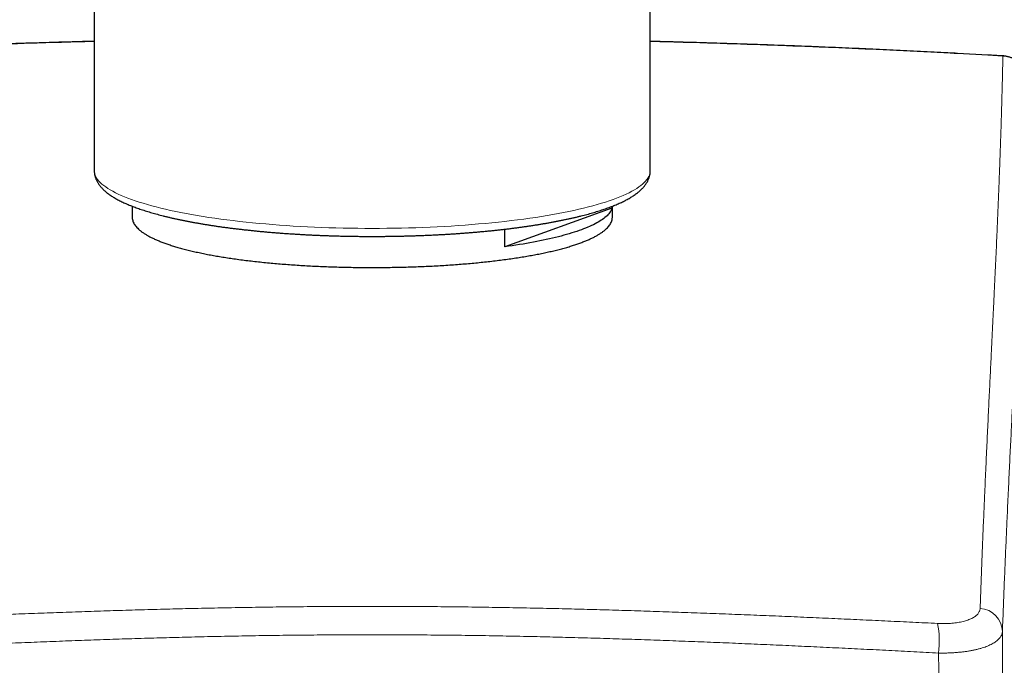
# Model space of a CAD drawing. Header units: millimetres. Extents: x 8 to 835, y 12 to 422.
# Tile 13 of 25: x 410 to 449, y 359 to 384. Entities that reach past the tile are written whole.
import ezdxf

# ---------------------------------------------------------------- set-up
doc = ezdxf.new("R2010")
doc.units = ezdxf.units.MM

msp = doc.modelspace()

# ---------------------------------------------------------------- linework, layer by layer
at = {"color": 7, "linetype": 'Continuous', "lineweight": 30}
for p, q in [((413.4, 392.601), (413.4, 378.399)), ((435.4, 378.399), (435.4, 392.601)), ((448.76, 382.962), (447.559, 383.027)), ((414.9, 376.99), (414.9, 376.547)), ((433.882, 376.91), (429.64, 375.382)), ((433.882, 376.983), (433.882, 376.91)), ((433.9, 376.538), (433.9, 376.99)), ((429.64, 375.382), (429.64, 376.08))]:
    msp.add_line(p, q, dxfattribs=at)
at = {"color": 252, "linetype": 'Continuous', "lineweight": 0}
msp.add_line((449.351, 382.93), (448.76, 382.962), dxfattribs=at)
at = {"color": 252, "linetype": 'Continuous', "lineweight": 0, "flags": 128}
for points in [[(449.35, 382.934), (449.35, 382.934), (449.351, 382.93)], [(424.4, 376.112), (424.112, 376.112), (423.824, 376.115), (423.537, 376.119), (423.25, 376.124), (422.964, 376.131), (422.679, 376.14), (422.395, 376.15), (422.113, 376.162), (421.832, 376.175), (421.553, 376.19), (421.276, 376.206), (421.001, 376.224), (420.728, 376.243), (420.458, 376.264), (420.19, 376.286), (419.926, 376.309), (419.664, 376.334), (419.406, 376.361), (419.151, 376.389), (418.9, 376.418), (418.652, 376.449), (418.409, 376.481), (418.169, 376.514), (417.934, 376.548), (417.704, 376.584), (417.477, 376.621), (417.256, 376.66), (417.039, 376.699), (416.828, 376.74), (416.622, 376.781), (416.421, 376.824), (416.225, 376.868), (416.035, 376.913), (415.851, 376.959), (415.673, 377.006), (415.501, 377.054), (415.335, 377.103), (415.175, 377.153), (415.021, 377.204), (414.874, 377.255), (414.733, 377.307), (414.599, 377.36), (414.471, 377.414), (414.351, 377.468), (414.237, 377.523), (414.131, 377.579), (414.031, 377.635), (413.938, 377.692), (413.853, 377.749), (413.775, 377.807), (413.704, 377.865), (413.64, 377.923), (413.584, 377.982), (413.535, 378.041), (413.494, 378.1), (413.46, 378.16), (413.434, 378.219), (413.415, 378.279), (413.404, 378.339), (413.4, 378.399)], [(435.4, 378.399), (435.396, 378.339), (435.385, 378.279), (435.366, 378.219), (435.34, 378.16), (435.306, 378.1), (435.264, 378.041), (435.216, 377.982), (435.16, 377.923), (435.096, 377.865), (435.025, 377.807), (434.947, 377.749), (434.862, 377.692), (434.769, 377.635), (434.669, 377.579), (434.563, 377.523), (434.449, 377.468), (434.328, 377.414), (434.201, 377.36), (434.067, 377.307), (433.926, 377.255), (433.779, 377.204), (433.625, 377.153), (433.465, 377.103), (433.299, 377.054), (433.127, 377.006), (432.949, 376.959), (432.764, 376.913), (432.575, 376.868), (432.379, 376.824), (432.178, 376.781), (431.972, 376.74), (431.76, 376.699), (431.544, 376.66), (431.322, 376.621), (431.096, 376.584), (430.866, 376.548), (430.63, 376.514), (430.391, 376.481), (430.147, 376.449), (429.9, 376.418), (429.649, 376.389), (429.394, 376.361), (429.136, 376.334), (428.874, 376.309), (428.609, 376.286), (428.342, 376.264), (428.072, 376.243), (427.799, 376.224), (427.524, 376.206), (427.247, 376.19), (426.968, 376.175), (426.687, 376.162), (426.405, 376.15), (426.121, 376.14), (425.836, 376.131), (425.55, 376.124), (425.263, 376.119), (424.976, 376.115), (424.688, 376.112), (424.4, 376.112)]]:
    msp.add_lwpolyline(points, dxfattribs=at)
at = {"color": 7, "linetype": 'Continuous', "lineweight": 30, "flags": 128}
msp.add_lwpolyline([(433.882, 376.91), (433.87, 376.872), (433.854, 376.835), (433.835, 376.798), (433.812, 376.761), (433.786, 376.724), (433.756, 376.687), (433.724, 376.651), (433.688, 376.614), (433.648, 376.578), (433.606, 376.541), (433.56, 376.505), (433.51, 376.469), (433.458, 376.434), (433.402, 376.398), (433.343, 376.363), (433.281, 376.328), (433.216, 376.293), (433.147, 376.259), (433.076, 376.224), (433.001, 376.191), (432.923, 376.157), (432.842, 376.124), (432.758, 376.091), (432.672, 376.058), (432.582, 376.026), (432.489, 375.994), (432.394, 375.962), (432.295, 375.931), (432.194, 375.9), (432.09, 375.87), (431.983, 375.84), (431.874, 375.81), (431.762, 375.781), (431.647, 375.752), (431.529, 375.724), (431.41, 375.696), (431.287, 375.669), (431.162, 375.642), (431.035, 375.616), (430.905, 375.59), (430.773, 375.565), (430.639, 375.54), (430.503, 375.516), (430.364, 375.492), (430.223, 375.469), (430.08, 375.446), (429.935, 375.424), (429.789, 375.403), (429.64, 375.382)], dxfattribs=at)
at = {"color": 252, "linetype": 'Continuous', "lineweight": 0}
for centre, radius, start, end in [((448.376, 360.129), 0.957, 2.3621, 85.4431), ((443.269, 359.775), 3.567, 352.6058, 11.4922)]:
    msp.add_arc(centre, radius, start, end, dxfattribs=at)
for points, knots in [([(413.4, 383.505), (412.908, 383.492), (411.723, 383.462), (409.844, 383.402), (407.764, 383.327), (405.685, 383.243), (403.605, 383.148), (402.141, 383.077), (401.371, 383.034), (401.293, 383.03)], [0, 0, 0, 0, 0.121816, 0.293565, 0.465314, 0.637063, 0.808855, 0.980649, 1, 1, 1, 1]), ([(447.559, 383.027), (447.465, 383.033), (446.679, 383.075), (445.2, 383.147), (443.123, 383.242), (441.046, 383.327), (438.967, 383.402), (437.085, 383.462), (435.896, 383.492), (435.4, 383.505)], [0, 0, 0, 0, 0.0233407, 0.1941735, 0.3650051, 0.5358798, 0.7067558, 0.8776305, 1, 1, 1, 1]), ([(448.452, 361.083), (448.458, 361.249), (448.469, 361.581), (448.486, 362.067), (448.504, 362.545), (448.522, 363.014), (448.54, 363.473), (448.558, 363.925), (448.577, 364.368), (448.595, 364.803), (448.614, 365.231), (448.634, 365.687), (448.655, 366.169), (448.678, 366.676), (448.701, 367.173), (448.724, 367.66), (448.746, 368.139), (448.768, 368.609), (448.791, 369.071), (448.812, 369.525), (448.834, 369.971), (448.855, 370.409), (448.876, 370.841), (448.899, 371.314), (448.924, 371.825), (448.951, 372.372), (448.977, 372.922), (449.004, 373.474), (449.03, 374.028), (449.055, 374.574), (449.08, 375.11), (449.106, 375.683), (449.133, 376.29), (449.16, 376.93), (449.186, 377.56), (449.21, 378.182), (449.233, 378.796), (449.255, 379.403), (449.275, 380.003), (449.296, 380.664), (449.316, 381.384), (449.336, 382.161), (449.346, 382.674), (449.351, 382.93)], [0, 0, 0, 0, 0.015109, 0.030218, 0.045328, 0.060438, 0.075546, 0.090654, 0.105763, 0.120871, 0.13598, 0.151088, 0.170065, 0.189043, 0.208022, 0.226999, 0.246032, 0.265064, 0.284097, 0.303129, 0.322161, 0.341193, 0.360225, 0.379257, 0.404673, 0.430089, 0.455505, 0.482715, 0.509926, 0.537136, 0.564347, 0.591558, 0.62557, 0.659582, 0.693594, 0.727606, 0.761617, 0.795628, 0.82964, 0.863651, 0.909101, 0.95455, 1, 1, 1, 1]), ([(450.291, 381.989), (450.29, 382.023), (450.289, 382.091), (450.272, 382.192), (450.244, 382.291), (450.203, 382.387), (450.152, 382.478), (450.091, 382.562), (450.022, 382.639), (449.944, 382.708), (449.858, 382.769), (449.766, 382.821), (449.669, 382.864), (449.566, 382.897), (449.46, 382.92), (449.387, 382.927), (449.351, 382.93)], [0, 0, 0, 0, 0.073454, 0.146907, 0.220583, 0.294474, 0.368141, 0.438927, 0.509914, 0.58069, 0.650329, 0.720174, 0.789805, 0.859799, 0.930011, 1, 1, 1, 1]), ([(450.291, 381.989), (450.285, 381.732), (450.272, 381.219), (450.25, 380.44), (450.226, 379.719), (450.203, 379.056), (450.18, 378.454), (450.156, 377.845), (450.13, 377.229), (450.103, 376.605), (450.074, 375.973), (450.044, 375.331), (450.015, 374.721), (449.987, 374.146), (449.96, 373.607), (449.933, 373.059), (449.904, 372.502), (449.876, 371.95), (449.849, 371.404), (449.821, 370.863), (449.795, 370.359), (449.772, 369.892), (449.75, 369.465), (449.728, 369.031), (449.706, 368.59), (449.684, 368.141), (449.661, 367.685), (449.638, 367.22), (449.615, 366.745), (449.592, 366.261), (449.569, 365.767), (449.546, 365.263), (449.524, 364.782), (449.503, 364.327), (449.484, 363.9), (449.465, 363.465), (449.446, 363.021), (449.427, 362.569), (449.408, 362.108), (449.389, 361.637), (449.37, 361.158), (449.351, 360.669), (449.338, 360.335), (449.332, 360.169)], [0, 0, 0, 0, 0.045548, 0.091096, 0.136644, 0.170805, 0.204966, 0.239127, 0.273288, 0.30745, 0.341611, 0.375773, 0.409935, 0.437293, 0.464652, 0.49201, 0.519369, 0.546727, 0.571836, 0.596945, 0.622054, 0.640886, 0.659719, 0.678551, 0.697383, 0.716237, 0.735091, 0.753945, 0.772799, 0.791707, 0.810616, 0.829525, 0.848433, 0.863561, 0.878689, 0.893817, 0.908945, 0.924073, 0.939258, 0.954443, 0.969629, 0.984815, 1, 1, 1, 1]), ([(402.035, 360.486), (402.363, 360.502), (403.017, 360.534), (404, 360.581), (404.984, 360.627), (405.97, 360.673), (406.957, 360.717), (407.946, 360.76), (408.936, 360.802), (409.926, 360.842), (410.918, 360.88), (411.911, 360.917), (412.904, 360.952), (413.899, 360.985), (414.895, 361.015), (415.891, 361.043), (416.889, 361.068), (417.915, 361.092), (418.971, 361.112), (420.055, 361.13), (421.141, 361.144), (422.227, 361.154), (423.313, 361.161), (424.038, 361.162), (424.4, 361.162)], [0, 0, 0, 0, 0.044347, 0.088694, 0.133042, 0.177389, 0.221778, 0.266168, 0.310559, 0.354948, 0.399341, 0.443735, 0.488129, 0.532522, 0.576961, 0.621402, 0.665842, 0.710281, 0.758548, 0.806816, 0.855083, 0.903389, 0.951695, 1, 1, 1, 1]), ([(424.4, 361.162), (424.762, 361.162), (425.486, 361.161), (426.571, 361.154), (427.657, 361.144), (428.743, 361.13), (429.828, 361.112), (430.884, 361.092), (431.91, 361.068), (432.906, 361.043), (433.902, 361.015), (434.897, 360.985), (435.892, 360.952), (436.887, 360.917), (437.881, 360.88), (438.873, 360.842), (439.863, 360.802), (440.852, 360.76), (441.84, 360.717), (442.827, 360.673), (443.813, 360.627), (444.798, 360.581), (445.782, 360.534), (446.437, 360.502), (446.764, 360.486)], [0, 0, 0, 0, 0.0482667, 0.0965344, 0.1448011, 0.1931066, 0.2414131, 0.2897186, 0.3341112, 0.3785052, 0.4228993, 0.4672918, 0.5117312, 0.556172, 0.6006128, 0.6450522, 0.6893986, 0.7337463, 0.778094, 0.8224404, 0.8668296, 0.9112202, 0.9556107, 1, 1, 1, 1]), ([(446.764, 360.486), (446.808, 360.484), (446.895, 360.481), (447.024, 360.48), (447.151, 360.483), (447.275, 360.489), (447.395, 360.5), (447.51, 360.514), (447.621, 360.531), (447.727, 360.552), (447.828, 360.577), (447.921, 360.605), (448.008, 360.636), (448.089, 360.67), (448.162, 360.706), (448.227, 360.746), (448.284, 360.788), (448.334, 360.832), (448.375, 360.879), (448.407, 360.927), (448.431, 360.977), (448.447, 361.029), (448.45, 361.065), (448.452, 361.083)], [0, 0, 0, 0, 0.047419, 0.095, 0.142635, 0.190214, 0.23763, 0.285058, 0.33265, 0.380299, 0.427892, 0.47532, 0.522582, 0.570005, 0.617484, 0.66491, 0.712176, 0.759711, 0.807405, 0.855154, 0.902851, 0.950391, 1, 1, 1, 1]), ([(424.4, 360.038), (424.038, 360.038), (423.313, 360.037), (422.226, 360.031), (421.139, 360.02), (420.052, 360.006), (418.965, 359.987), (417.907, 359.965), (416.88, 359.94), (415.882, 359.913), (414.884, 359.883), (413.887, 359.851), (412.89, 359.815), (411.894, 359.778), (410.899, 359.739), (409.905, 359.697), (408.912, 359.654), (407.921, 359.61), (406.93, 359.564), (405.941, 359.516), (404.952, 359.468), (403.965, 359.418), (402.978, 359.368), (402.322, 359.333), (401.994, 359.316)], [0, 0, 0, 0, 0.0482227, 0.0964465, 0.1446692, 0.1929331, 0.2411981, 0.2894621, 0.3338471, 0.3782336, 0.4226202, 0.4670053, 0.5114394, 0.5558749, 0.6003105, 0.6447446, 0.6891293, 0.7335153, 0.7779013, 0.8222859, 0.8667138, 0.9111429, 0.9555721, 1, 1, 1, 1]), ([(446.806, 359.316), (446.478, 359.333), (445.822, 359.368), (444.837, 359.418), (443.85, 359.468), (442.862, 359.516), (441.872, 359.563), (440.881, 359.61), (439.889, 359.654), (438.896, 359.697), (437.902, 359.739), (436.908, 359.778), (435.913, 359.815), (434.916, 359.85), (433.919, 359.883), (432.92, 359.913), (431.921, 359.94), (430.893, 359.965), (429.836, 359.987), (428.75, 360.006), (427.663, 360.02), (426.576, 360.031), (425.488, 360.037), (424.763, 360.038), (424.4, 360.038)], [0, 0, 0, 0, 0.044385, 0.088771, 0.133157, 0.177542, 0.22197, 0.266399, 0.310828, 0.355255, 0.399641, 0.444028, 0.488415, 0.532801, 0.577234, 0.621669, 0.666104, 0.710538, 0.758761, 0.806985, 0.855208, 0.903472, 0.951736, 1, 1, 1, 1]), ([(449.332, 360.169), (449.331, 360.157), (449.329, 360.132), (449.321, 360.089), (449.305, 360.039), (449.277, 359.983), (449.241, 359.928), (449.195, 359.874), (449.141, 359.822), (449.079, 359.772), (449.008, 359.724), (448.929, 359.678), (448.842, 359.634), (448.747, 359.592), (448.645, 359.553), (448.536, 359.517), (448.419, 359.483), (448.296, 359.452), (448.167, 359.424), (448.032, 359.399), (447.892, 359.377), (447.748, 359.358), (447.599, 359.343), (447.446, 359.331), (447.29, 359.322), (447.131, 359.316), (446.97, 359.314), (446.861, 359.316), (446.806, 359.316)], [0, 0, 0, 0, 0.024669, 0.049338, 0.088818, 0.128419, 0.168081, 0.207742, 0.247342, 0.286821, 0.326222, 0.365743, 0.405327, 0.444909, 0.48443, 0.52383, 0.563436, 0.603166, 0.642959, 0.682752, 0.722482, 0.762089, 0.801638, 0.841309, 0.881043, 0.920778, 0.96045, 1, 1, 1, 1]), ([(449.332, 360.169), (449.332, 359.969), (449.333, 359.571), (449.333, 358.976), (449.334, 358.382), (449.334, 357.802), (449.335, 357.236), (449.335, 356.684), (449.336, 356.181), (449.336, 355.726), (449.337, 355.32), (449.337, 354.917), (449.337, 354.652), (449.337, 354.52)], [0, 0, 0, 0, 0.103287, 0.206573, 0.309918, 0.413262, 0.510836, 0.608415, 0.705983, 0.779484, 0.853001, 0.92651, 1, 1, 1, 1]), ([(446.826, 354.869), (446.827, 355.035), (446.829, 355.367), (446.829, 355.869), (446.829, 356.374), (446.827, 356.913), (446.824, 357.486), (446.819, 358.094), (446.813, 358.704), (446.809, 359.112), (446.806, 359.316)], [0, 0, 0, 0, 0.114176, 0.228354, 0.342648, 0.456944, 0.592667, 0.728391, 0.864195, 1, 1, 1, 1])]:
    msp.add_open_spline(points, degree=3, knots=knots, dxfattribs=at)
at = {"color": 7, "linetype": 'Continuous', "lineweight": 30}
for points, knots in [([(413.4, 383.509), (413.196, 383.504), (412.643, 383.49), (411.741, 383.465), (410.688, 383.432), (409.627, 383.397), (408.558, 383.36), (407.488, 383.319), (406.416, 383.276), (405.343, 383.23), (404.27, 383.182), (403.195, 383.131), (402.202, 383.082), (401.569, 383.049), (401.294, 383.035)], [0, 0, 0, 0, 0.050472, 0.136978, 0.223291, 0.311469, 0.399756, 0.488153, 0.576661, 0.665278, 0.754006, 0.842843, 0.93179, 1, 1, 1, 1]), ([(447.558, 383.032), (447.428, 383.039), (446.939, 383.065), (446.09, 383.107), (445.012, 383.16), (443.935, 383.209), (442.859, 383.256), (441.784, 383.3), (440.71, 383.342), (439.638, 383.381), (438.567, 383.418), (437.497, 383.451), (436.442, 383.482), (435.743, 383.501), (435.4, 383.51)], [0, 0, 0, 0, 0.032091, 0.120916, 0.209635, 0.298246, 0.386749, 0.475144, 0.563431, 0.65161, 0.739679, 0.82764, 0.915491, 1, 1, 1, 1]), ([(449.35, 382.934), (449.343, 382.934), (449.147, 382.946), (448.949, 382.957), (448.759, 382.967)], [0, 0, 0, 0, 0.033634, 1, 1, 1, 1]), ([(450.29, 382.011), (450.29, 382.02), (450.29, 382.045), (450.287, 382.087), (450.281, 382.137), (450.272, 382.187), (450.26, 382.236), (450.245, 382.284), (450.227, 382.332), (450.206, 382.379), (450.183, 382.425), (450.157, 382.469), (450.129, 382.513), (450.098, 382.554), (450.065, 382.594), (450.029, 382.632), (449.992, 382.668), (449.952, 382.702), (449.911, 382.735), (449.867, 382.765), (449.822, 382.793), (449.775, 382.819), (449.727, 382.842), (449.677, 382.863), (449.627, 382.882), (449.576, 382.897), (449.525, 382.91), (449.472, 382.921), (449.419, 382.928), (449.379, 382.933), (449.355, 382.933), (449.35, 382.934)], [0, 0, 0, 0, 0.018177, 0.05467, 0.091216, 0.127917, 0.164173, 0.200392, 0.236724, 0.273128, 0.309562, 0.345972, 0.38232, 0.41857, 0.454695, 0.490742, 0.526298, 0.561996, 0.597914, 0.633973, 0.670089, 0.706165, 0.74213, 0.777924, 0.813499, 0.84879, 0.883695, 0.918909, 0.954224, 0.989624, 1, 1, 1, 1]), ([(413.4, 378.399), (413.4, 378.395), (413.4, 378.374), (413.402, 378.336), (413.407, 378.286), (413.415, 378.236), (413.426, 378.187), (413.44, 378.137), (413.456, 378.089), (413.476, 378.04), (413.498, 377.992), (413.524, 377.944), (413.552, 377.897), (413.584, 377.85), (413.619, 377.802), (413.657, 377.755), (413.699, 377.709), (413.744, 377.662), (413.792, 377.616), (413.844, 377.57), (413.9, 377.524), (413.959, 377.479), (414.021, 377.435), (414.086, 377.392), (414.153, 377.349), (414.224, 377.307), (414.297, 377.266), (414.372, 377.226), (414.45, 377.186), (414.53, 377.147), (414.613, 377.109), (414.698, 377.072), (414.785, 377.035), (414.875, 376.999), (414.967, 376.964), (415.061, 376.929), (415.158, 376.894), (415.256, 376.86), (415.357, 376.827), (415.461, 376.794), (415.566, 376.762), (415.674, 376.73), (415.784, 376.699), (415.896, 376.668), (416.01, 376.638), (416.126, 376.608), (416.244, 376.579), (416.365, 376.55), (416.487, 376.521), (416.612, 376.494), (416.739, 376.466), (416.867, 376.439), (416.998, 376.413), (417.13, 376.387), (417.265, 376.362), (417.401, 376.337), (417.539, 376.313), (417.679, 376.289), (417.82, 376.265), (417.964, 376.243), (418.109, 376.22), (418.255, 376.198), (418.403, 376.177), (418.553, 376.156), (418.705, 376.136), (418.858, 376.117), (419.012, 376.098), (419.168, 376.079), (419.325, 376.061), (419.484, 376.044), (419.644, 376.027), (419.805, 376.011), (419.967, 375.995), (420.131, 375.98), (420.295, 375.965), (420.461, 375.951), (420.628, 375.938), (420.796, 375.925), (420.964, 375.913), (421.134, 375.901), (421.305, 375.89), (421.476, 375.879), (421.648, 375.87), (421.821, 375.86), (421.995, 375.852), (422.169, 375.844), (422.344, 375.836), (422.519, 375.829), (422.695, 375.823), (422.872, 375.818), (423.048, 375.813), (423.226, 375.808), (423.403, 375.804), (423.581, 375.801), (423.759, 375.799), (423.937, 375.797), (424.115, 375.795), (424.269, 375.795), (424.364, 375.795), (424.4, 375.795)], [0, 0, 0, 0, 0.001998, 0.010043, 0.01809, 0.026166, 0.034296, 0.042511, 0.050838, 0.059305, 0.067941, 0.076773, 0.085827, 0.095126, 0.104689, 0.114527, 0.124643, 0.135028, 0.145661, 0.156512, 0.16754, 0.178702, 0.189954, 0.201259, 0.212584, 0.223902, 0.235196, 0.246457, 0.257679, 0.26886, 0.28, 0.291098, 0.302158, 0.31318, 0.324167, 0.335121, 0.346044, 0.35694, 0.367809, 0.378654, 0.389477, 0.40028, 0.411063, 0.421829, 0.432579, 0.443314, 0.454035, 0.464743, 0.475439, 0.486125, 0.4968, 0.507465, 0.518122, 0.52877, 0.539411, 0.550045, 0.560672, 0.571293, 0.581908, 0.592517, 0.603121, 0.613721, 0.624316, 0.634907, 0.645494, 0.656078, 0.666657, 0.677234, 0.687808, 0.698378, 0.708946, 0.719512, 0.730075, 0.740636, 0.751195, 0.761751, 0.772306, 0.78286, 0.793411, 0.803962, 0.81451, 0.825058, 0.835604, 0.846149, 0.856694, 0.867237, 0.877779, 0.888321, 0.898861, 0.909402, 0.919941, 0.93048, 0.941019, 0.951557, 0.962095, 0.972633, 0.98317, 0.993707, 1, 1, 1, 1]), ([(424.4, 375.795), (424.431, 375.795), (424.522, 375.795), (424.672, 375.795), (424.85, 375.797), (425.028, 375.799), (425.206, 375.801), (425.384, 375.804), (425.562, 375.808), (425.739, 375.812), (425.916, 375.817), (426.092, 375.823), (426.268, 375.829), (426.443, 375.836), (426.618, 375.843), (426.793, 375.851), (426.966, 375.86), (427.139, 375.869), (427.311, 375.879), (427.483, 375.889), (427.653, 375.9), (427.823, 375.912), (427.992, 375.924), (428.16, 375.937), (428.327, 375.95), (428.493, 375.964), (428.657, 375.979), (428.821, 375.994), (428.983, 376.009), (429.144, 376.026), (429.304, 376.042), (429.463, 376.06), (429.62, 376.078), (429.776, 376.096), (429.93, 376.115), (430.083, 376.135), (430.235, 376.155), (430.385, 376.176), (430.533, 376.197), (430.68, 376.218), (430.825, 376.241), (430.968, 376.263), (431.11, 376.287), (431.25, 376.311), (431.388, 376.335), (431.524, 376.36), (431.658, 376.385), (431.791, 376.411), (431.921, 376.437), (432.05, 376.464), (432.177, 376.491), (432.301, 376.519), (432.424, 376.547), (432.544, 376.576), (432.663, 376.605), (432.779, 376.635), (432.893, 376.665), (433.005, 376.696), (433.115, 376.727), (433.222, 376.759), (433.328, 376.791), (433.431, 376.823), (433.532, 376.856), (433.63, 376.89), (433.727, 376.924), (433.821, 376.959), (433.913, 376.994), (434.002, 377.03), (434.089, 377.067), (434.174, 377.104), (434.257, 377.141), (434.337, 377.18), (434.415, 377.219), (434.49, 377.259), (434.563, 377.3), (434.634, 377.341), (434.702, 377.384), (434.768, 377.427), (434.831, 377.472), (434.891, 377.517), (434.948, 377.563), (435.002, 377.611), (435.053, 377.659), (435.1, 377.708), (435.144, 377.757), (435.185, 377.807), (435.221, 377.857), (435.254, 377.907), (435.284, 377.958), (435.309, 378.008), (435.332, 378.059), (435.351, 378.11), (435.367, 378.16), (435.38, 378.211), (435.39, 378.262), (435.396, 378.313), (435.4, 378.358), (435.4, 378.387), (435.4, 378.399)], [0, 0, 0, 0, 0.005547, 0.016084, 0.026622, 0.03716, 0.047698, 0.058236, 0.068775, 0.079314, 0.089853, 0.100393, 0.110933, 0.121474, 0.132016, 0.142558, 0.153101, 0.163645, 0.174191, 0.184737, 0.195284, 0.205833, 0.216383, 0.226934, 0.237487, 0.248042, 0.258598, 0.269157, 0.279717, 0.29028, 0.300844, 0.311412, 0.321981, 0.332554, 0.343129, 0.353708, 0.36429, 0.374875, 0.385464, 0.396058, 0.406655, 0.417257, 0.427864, 0.438476, 0.449094, 0.459717, 0.470347, 0.480984, 0.491628, 0.502279, 0.512939, 0.523608, 0.534287, 0.544976, 0.555676, 0.566388, 0.577113, 0.587852, 0.598607, 0.609377, 0.620165, 0.630973, 0.641801, 0.652651, 0.663526, 0.674427, 0.685356, 0.696316, 0.707309, 0.718338, 0.729404, 0.74051, 0.751657, 0.762848, 0.77408, 0.785353, 0.796662, 0.807998, 0.819349, 0.830686, 0.841978, 0.853186, 0.864265, 0.875166, 0.885845, 0.896262, 0.906394, 0.916231, 0.925776, 0.935044, 0.944056, 0.952842, 0.961431, 0.969853, 0.978141, 0.986324, 0.994432, 1, 1, 1, 1]), ([(414.901, 376.56), (414.901, 376.551), (414.9, 376.518), (414.909, 376.461), (414.93, 376.389), (414.961, 376.319), (415.004, 376.25), (415.056, 376.182), (415.118, 376.114), (415.191, 376.048), (415.274, 375.981), (415.369, 375.915), (415.476, 375.849), (415.593, 375.784), (415.72, 375.721), (415.856, 375.659), (416, 375.599), (416.153, 375.54), (416.314, 375.483), (416.484, 375.427), (416.665, 375.372), (416.857, 375.319), (417.059, 375.266), (417.269, 375.215), (417.488, 375.165), (417.713, 375.118), (417.944, 375.072), (418.179, 375.029), (418.421, 374.988), (418.67, 374.948), (418.927, 374.91), (419.194, 374.874), (419.469, 374.839), (419.75, 374.806), (420.036, 374.775), (420.324, 374.746), (420.615, 374.72), (420.906, 374.696), (421.202, 374.674), (421.502, 374.654), (421.807, 374.635), (422.118, 374.619), (422.435, 374.605), (422.754, 374.593), (423.076, 374.583), (423.401, 374.575), (423.731, 374.57), (424.065, 374.566), (424.288, 374.566), (424.4, 374.566)], [0, 0, 0, 0, 0.008346, 0.030152, 0.051952, 0.073732, 0.094891, 0.116067, 0.137249, 0.158425, 0.179583, 0.201356, 0.223149, 0.244947, 0.266739, 0.288512, 0.309666, 0.330837, 0.352014, 0.373185, 0.394339, 0.416106, 0.437893, 0.459686, 0.481473, 0.503241, 0.524396, 0.545568, 0.566747, 0.587919, 0.609074, 0.630843, 0.652632, 0.674426, 0.696214, 0.717983, 0.739141, 0.760316, 0.781498, 0.802673, 0.823831, 0.845603, 0.867394, 0.889192, 0.910983, 0.932755, 0.955168, 0.977587, 1, 1, 1, 1]), ([(424.4, 374.566), (424.505, 374.566), (424.716, 374.566), (425.031, 374.569), (425.346, 374.574), (425.66, 374.581), (425.975, 374.59), (426.292, 374.602), (426.61, 374.616), (426.925, 374.632), (427.237, 374.65), (427.542, 374.67), (427.841, 374.692), (428.134, 374.716), (428.422, 374.741), (428.706, 374.769), (428.988, 374.799), (429.268, 374.831), (429.544, 374.866), (429.814, 374.902), (430.078, 374.941), (430.333, 374.981), (430.579, 375.022), (430.815, 375.065), (431.045, 375.109), (431.267, 375.155), (431.484, 375.204), (431.694, 375.254), (431.898, 375.306), (432.094, 375.361), (432.28, 375.416), (432.455, 375.473), (432.62, 375.53), (432.774, 375.588), (432.918, 375.648), (433.054, 375.708), (433.181, 375.771), (433.299, 375.834), (433.407, 375.9), (433.506, 375.967), (433.593, 376.034), (433.669, 376.102), (433.734, 376.17), (433.788, 376.238), (433.831, 376.306), (433.865, 376.375), (433.887, 376.445), (433.899, 376.507), (433.899, 376.546), (433.899, 376.56)], [0, 0, 0, 0, 0.021158, 0.042333, 0.063514, 0.084689, 0.105847, 0.127619, 0.14941, 0.171207, 0.192998, 0.21477, 0.235928, 0.257103, 0.278284, 0.29946, 0.320617, 0.342389, 0.36418, 0.385978, 0.407769, 0.429541, 0.450699, 0.471874, 0.493056, 0.514231, 0.535389, 0.557162, 0.578953, 0.600751, 0.622543, 0.644316, 0.665472, 0.686645, 0.707825, 0.728998, 0.750155, 0.771925, 0.793715, 0.815511, 0.8373, 0.859071, 0.880224, 0.901395, 0.922572, 0.943743, 0.964897, 0.986664, 1, 1, 1, 1])]:
    msp.add_open_spline(points, degree=3, knots=knots, dxfattribs=at)

doc.saveas('drawing.dxf')
